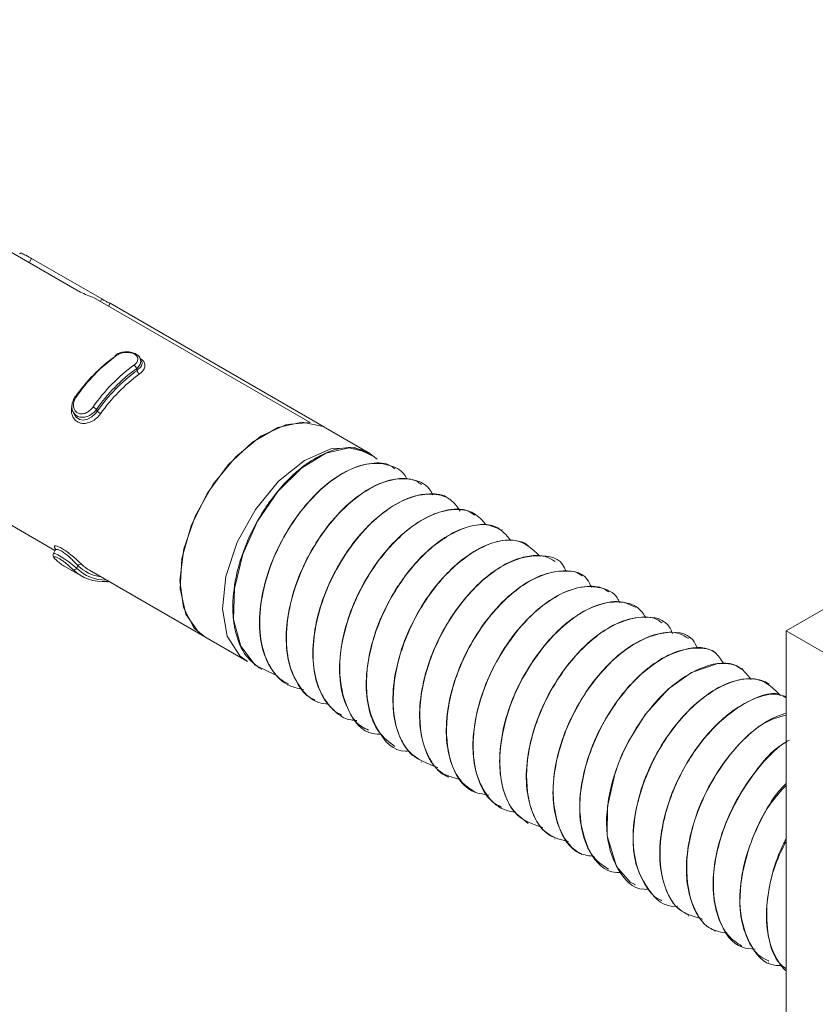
# Model space of a CAD drawing. Header units: millimetres. Extents: x -229 to 889, y -1749 to -342.
# Tile 3 of 23: x -163 to -137, y -1439 to -1407. Entities that reach past the tile are written whole.
import ezdxf

# ---------------------------------------------------------------- set-up
doc = ezdxf.new("R2010")
doc.units = ezdxf.units.MM

msp = doc.modelspace()

# ---------------------------------------------------------------- linework, layer by layer
at = {"color": 7, "linetype": 'Continuous', "lineweight": 15}
for p, q in [((-137.5, -1427.044), (-102.429, -1406.798)), ((-161.002, -1415.758), (-163.331, -1414.413)), ((-162.505, -1414.704), (-160.176, -1416.049)), ((-153.276, -1420.141), (-160.451, -1415.999)), ((-159.948, -1416.289), (-159.901, -1416.193)), ((-159.901, -1416.193), (-152.798, -1420.294)), ((-158.855, -1418.122), (-158.893, -1418.029)), ((-159.005, -1418.415), (-159.029, -1418.358)), ((-161.136, -1419.763), (-161.097, -1419.857)), ((-160.324, -1419.766), (-160.348, -1419.709)), ((-151.347, -1421.13), (-152.761, -1420.314)), ((-151.325, -1421.143), (-151.332, -1421.139)), ((-150.441, -1421.653), (-150.448, -1421.649)), ((-149.557, -1422.164), (-149.564, -1422.159)), ((-164.822, -1422.589), (-161.725, -1424.377)), ((-148.673, -1422.674), (-148.681, -1422.67)), ((-147.79, -1423.184), (-147.797, -1423.18)), ((-146.906, -1423.694), (-146.913, -1423.69)), ((-146.022, -1424.205), (-146.029, -1424.2)), ((-161.72, -1424.367), (-161.777, -1424.48)), ((-161.42, -1424.897), (-160.854, -1425.224)), ((-160.965, -1424.885), (-161.006, -1424.969)), ((-145.138, -1424.715), (-145.145, -1424.711)), ((-160.58, -1425.038), (-156.761, -1427.242)), ((-144.254, -1425.225), (-144.261, -1425.221)), ((-143.37, -1425.735), (-143.377, -1425.731)), ((-142.486, -1426.246), (-142.493, -1426.242)), ((-141.602, -1426.756), (-141.61, -1426.752)), ((-156.761, -1427.242), (-155.347, -1428.059)), ((-140.718, -1427.266), (-140.726, -1427.262)), ((-137.5, -1427.044), (-134.671, -1428.677)), ((-137.5, -1471.954), (-137.5, -1427.044)), ((-139.835, -1427.776), (-139.842, -1427.772)), ((-154.89, -1428.322), (-154.883, -1428.327)), ((-138.951, -1428.286), (-138.958, -1428.282)), ((-154.006, -1428.833), (-153.999, -1428.837)), ((-138.067, -1428.797), (-138.074, -1428.793)), ((-153.122, -1429.343), (-153.115, -1429.347)), ((-152.238, -1429.853), (-152.231, -1429.857)), ((-151.354, -1430.364), (-151.348, -1430.367)), ((-150.471, -1430.874), (-150.464, -1430.878)), ((-149.587, -1431.384), (-149.58, -1431.388)), ((-148.703, -1431.894), (-148.695, -1431.898)), ((-147.819, -1432.404), (-147.812, -1432.409)), ((-146.935, -1432.915), (-146.928, -1432.919)), ((-146.051, -1433.425), (-146.044, -1433.429)), ((-145.167, -1433.935), (-145.16, -1433.939)), ((-144.283, -1434.446), (-144.276, -1434.45)), ((-143.399, -1434.956), (-143.393, -1434.96)), ((-142.515, -1435.466), (-142.509, -1435.47)), ((-141.632, -1435.976), (-141.625, -1435.98)), ((-140.748, -1436.487), (-140.741, -1436.491)), ((-139.864, -1436.997), (-139.857, -1437.001)), ((-138.98, -1437.507), (-138.973, -1437.511)), ((-138.096, -1438.017), (-138.089, -1438.021))]:
    msp.add_line(p, q, dxfattribs=at)
at = {"color": 8, "linetype": 'Continuous', "lineweight": 15}
for p, q in [((-162.505, -1414.704), (-162.577, -1414.848)), ((-160.176, -1416.049), (-160.218, -1416.134))]:
    msp.add_line(p, q, dxfattribs=at)
at = {"color": 8, "linetype": 'Continuous', "lineweight": 15, "flags": 128}
for points in [[(-158.897, -1418.03), (-158.878, -1418.112), (-158.907, -1418.219), (-158.991, -1418.326), (-159.029, -1418.358), (-159.029, -1418.358), (-159.029, -1418.358)], [(-161.772, -1424.483), (-161.773, -1424.476), (-161.725, -1424.481), (-161.635, -1424.52), (-161.521, -1424.586), (-161.397, -1424.668), (-161.267, -1424.762), (-161.142, -1424.859), (-161.034, -1424.945), (-161.006, -1424.969), (-161.006, -1424.969), (-161.006, -1424.969)]]:
    msp.add_lwpolyline(points, dxfattribs=at)
at = {"color": 7, "linetype": 'Continuous', "lineweight": 15, "flags": 128}
for points in [[(-161.055, -1419.3), (-161.062, -1419.293), (-161.066, -1419.287), (-161.067, -1419.284), (-161.064, -1419.283), (-161.058, -1419.284), (-161.05, -1419.287), (-161.039, -1419.292), (-161.026, -1419.299)], [(-161.094, -1419.855), (-161.024, -1419.97), (-160.913, -1420.044), (-160.786, -1420.064), (-160.648, -1420.034), (-160.506, -1419.955), (-160.374, -1419.831), (-160.324, -1419.766), (-160.324, -1419.766), (-160.324, -1419.766)], [(-156.761, -1427.242), (-157.11, -1426.954), (-157.472, -1426.275), (-157.59, -1425.371), (-157.452, -1424.323), (-157.071, -1423.226), (-156.482, -1422.179), (-155.737, -1421.276), (-154.904, -1420.599), (-154.059, -1420.209), (-153.276, -1420.141)], [(-156.761, -1427.242), (-156.973, -1427.091), (-157.394, -1426.491), (-157.582, -1425.65), (-157.519, -1424.643), (-157.211, -1423.559), (-156.685, -1422.494), (-155.989, -1421.544), (-155.183, -1420.792), (-154.34, -1420.305), (-153.534, -1420.127), (-152.837, -1420.273), (-152.761, -1420.314)], [(-155.347, -1428.059), (-155.599, -1427.871), (-156.015, -1427.218), (-156.175, -1426.313), (-156.061, -1425.243), (-155.687, -1424.11), (-155.087, -1423.023), (-154.319, -1422.088), (-153.458, -1421.395), (-152.586, -1421.009), (-151.787, -1420.969), (-151.139, -1421.279), (-151.139, -1421.279)], [(-154.4, -1428.501), (-154.428, -1428.501), (-155.093, -1428.181), (-155.57, -1427.55), (-155.805, -1426.67), (-155.781, -1425.636), (-155.504, -1424.5), (-155.011, -1423.409), (-154.34, -1422.427), (-153.557, -1421.649), (-152.755, -1421.16), (-151.981, -1420.981), (-151.335, -1421.137), (-151.052, -1421.36), (-151.052, -1421.36)], [(-138.977, -1428.315), (-139.171, -1428.187), (-139.328, -1428.145), (-139.415, -1428.131), (-139.461, -1428.126), (-139.485, -1428.124), (-139.49, -1428.124), (-139.493, -1428.124), (-139.494, -1428.124), (-139.494, -1428.124), (-139.494, -1428.124), (-139.494, -1428.124), (-139.494, -1428.124), (-139.494, -1428.124), (-139.495, -1428.124), (-139.497, -1428.123), (-139.533, -1428.121), (-139.594, -1428.12), (-139.801, -1428.134), (-140.636, -1428.42), (-141.403, -1428.969), (-142.158, -1429.802), (-142.738, -1430.723), (-142.953, -1431.168), (-143.158, -1431.7), (-143.425, -1432.867), (-143.435, -1433.834), (-143.119, -1434.849), (-142.665, -1435.368), (-142.504, -1435.445)]]:
    msp.add_lwpolyline(points, dxfattribs=at)
at = {"color": 7, "linetype": 'Continuous', "lineweight": 15}
for centre, radius, start, end in [((-156.439, -1422.489), 5.61, 125.995, 145.3671), ((-156.291, -1422.57), 5.755, 125.9969, 145.3667), ((-159.696, -1417.94), 0.0415, 128.5649, 193.1126), ((-155.725, -1422.896), 5.755, 125.9969, 145.3667), ((-155.732, -1422.897), 5.61, 125.995, 145.3671), ((-155.494, -1423.163), 5.905, 126.4836, 144.8789), ((-159.198, -1418.385), 0.171, 9.2921, 58.1668), ((-158.835, -1418.385), 0.173, 190.147, 238.2246), ((-155.501, -1423.164), 5.761, 126.4832, 144.8797), ((-160.774, -1420.167), 0.626, 47.1617, 59.9696), ((-159.924, -1419.35), 0.578, 226.0978, 239.9747), ((-160.741, -1423.723), 1.357, 225.0203, 239.9619), ((-161.093, -1424.916), 0.102, 246.3563, 328.7788), ((-160.045, -1423.987), 1.374, 225.606, 271.0134), ((-160.878, -1424.937), 0.101, 66.358, 149.3414), ((-159.998, -1423.868), 1.403, 226.447, 261.7084), ((-159.905, -1423.87), 1.349, 226.2592, 239.9882), ((-160.138, -1423.985), 1.428, 225.779, 275.3606), ((-159.973, -1425.355), 0.0614, 239.1119, 274.2161)]:
    msp.add_arc(centre, radius, start, end, dxfattribs=at)
at = {"color": 8, "linetype": 'Continuous', "lineweight": 15}
for centre, radius, start, end in [((-159.703, -1417.951), 0.0475, 52.0578, 113.8254), ((-159.973, -1425.355), 0.061, 274.8483, 302.4486)]:
    msp.add_arc(centre, radius, start, end, dxfattribs=at)
at = {"color": 7, "linetype": 'Continuous', "lineweight": 15}
for points, knots in [([(-162.888, -1414.554), (-162.889, -1414.548), (-162.892, -1414.515), (-162.813, -1414.542), (-162.674, -1414.608), (-162.552, -1414.678), (-162.505, -1414.704)], [0, 0, 0, 0, 0.0811538, 0.4390932, 0.7844432, 1, 1, 1, 1]), ([(-160.451, -1415.999), (-160.461, -1415.995), (-160.548, -1415.964), (-160.719, -1415.898), (-160.895, -1415.817), (-160.979, -1415.77), (-161.002, -1415.758)], [0, 0, 0, 0, 0.050285, 0.452079, 0.854471, 1, 1, 1, 1]), ([(-160.176, -1416.049), (-160.121, -1416.08), (-160.011, -1416.142), (-159.926, -1416.182), (-159.907, -1416.19), (-159.901, -1416.193)], [0, 0, 0, 0, 0.395938, 0.791688, 1, 1, 1, 1]), ([(-159.325, -1417.802), (-159.385, -1417.804), (-159.512, -1417.807), (-159.649, -1417.857), (-159.708, -1417.9), (-159.721, -1417.909)], [0, 0, 0, 0, 0.4140223, 0.8795379, 1, 1, 1, 1]), ([(-159.108, -1418.24), (-159.097, -1418.232), (-159.053, -1418.199), (-158.998, -1418.135), (-158.97, -1418.052), (-158.985, -1417.974), (-159.041, -1417.905), (-159.137, -1417.851), (-159.267, -1417.819), (-159.414, -1417.818), (-159.559, -1417.847), (-159.635, -1417.892), (-159.673, -1417.914)], [0, 0, 0, 0, 0.0372699, 0.1498284, 0.2562792, 0.356422, 0.4534421, 0.5532027, 0.660002, 0.772424, 0.8859123, 1, 1, 1, 1]), ([(-158.91, -1418.007), (-158.912, -1417.999), (-158.926, -1417.953), (-159.007, -1417.889), (-159.14, -1417.826), (-159.259, -1417.796), (-159.322, -1417.801), (-159.325, -1417.802)], [0, 0, 0, 0, 0.059326, 0.337763, 0.648153, 0.982862, 1, 1, 1, 1]), ([(-159.005, -1418.415), (-159.005, -1418.415), (-158.971, -1418.375), (-158.894, -1418.338), (-158.844, -1418.232), (-158.83, -1418.161), (-158.855, -1418.127), (-158.857, -1418.124)], [0, 0, 0, 0, 0.000121, 0.298573, 0.630561, 0.965716, 1, 1, 1, 1]), ([(-158.891, -1418.033), (-158.872, -1418.045), (-158.803, -1418.085), (-158.747, -1418.18), (-158.739, -1418.304), (-158.8, -1418.427), (-158.886, -1418.499), (-158.926, -1418.532)], [0, 0, 0, 0, 0.09042, 0.321522, 0.559, 0.791568, 1, 1, 1, 1]), ([(-158.904, -1418.01), (-158.903, -1418.011), (-158.897, -1418.017), (-158.897, -1418.024), (-158.897, -1418.03)], [0, 0, 0, 0, 0.210173, 1, 1, 1, 1]), ([(-160.348, -1419.709), (-160.348, -1419.709), (-160.378, -1419.76), (-160.471, -1419.84), (-160.621, -1419.935), (-160.785, -1419.976), (-160.935, -1419.96), (-161.054, -1419.893), (-161.134, -1419.788), (-161.171, -1419.653), (-161.159, -1419.501), (-161.112, -1419.377), (-161.065, -1419.317), (-161.055, -1419.3), (-161.055, -1419.3)], [0, 0, 0, 0, 0.000027, 0.11222, 0.224484, 0.337098, 0.445585, 0.547543, 0.646165, 0.746789, 0.852434, 0.963251, 0.999973, 1, 1, 1, 1]), ([(-161.026, -1419.299), (-161.035, -1419.312), (-161.07, -1419.366), (-161.11, -1419.469), (-161.119, -1419.598), (-161.089, -1419.711), (-161.024, -1419.798), (-160.929, -1419.852), (-160.808, -1419.861), (-160.679, -1419.821), (-160.555, -1419.741), (-160.492, -1419.664), (-160.461, -1419.626)], [0, 0, 0, 0, 0.037296, 0.149839, 0.256298, 0.356434, 0.453452, 0.553211, 0.660004, 0.77241, 0.885922, 1, 1, 1, 1]), ([(-151.341, -1421.158), (-151.502, -1421.082), (-151.854, -1420.917), (-152.555, -1421.035), (-153.34, -1421.432), (-154.023, -1422.027), (-154.498, -1422.599), (-154.93, -1423.222), (-155.203, -1423.73), (-155.399, -1424.194), (-155.54, -1424.555), (-155.747, -1425.246), (-155.857, -1426.093), (-155.817, -1426.7), (-155.761, -1426.992), (-155.672, -1427.366), (-155.448, -1427.899), (-155.069, -1428.18), (-154.886, -1428.316)], [0, 0, 0, 0, 0.078139, 0.171686, 0.26338, 0.355951, 0.415775, 0.44955, 0.540842, 0.551334, 0.570422, 0.634291, 0.727123, 0.79109, 0.809494, 0.81882, 0.912344, 1, 1, 1, 1]), ([(-150.466, -1421.678), (-150.511, -1421.64), (-150.713, -1421.473), (-151.237, -1421.458), (-151.991, -1421.666), (-152.789, -1422.197), (-153.535, -1422.972), (-154.168, -1423.91), (-154.655, -1424.981), (-154.931, -1426.075), (-154.977, -1427.102), (-154.806, -1427.877), (-154.546, -1428.337), (-154.299, -1428.642), (-154.103, -1428.739), (-153.985, -1428.798)], [0, 0, 0, 0, 0.025772, 0.115256, 0.208122, 0.306148, 0.393234, 0.485867, 0.577602, 0.671198, 0.762953, 0.855562, 0.915598, 0.949216, 1, 1, 1, 1]), ([(-153.485, -1428.993), (-153.68, -1428.947), (-154.126, -1428.843), (-154.616, -1428.297), (-154.926, -1427.478), (-154.97, -1426.452), (-154.76, -1425.324), (-154.312, -1424.19), (-153.671, -1423.152), (-152.906, -1422.304), (-152.081, -1421.722), (-151.278, -1421.445), (-150.601, -1421.536), (-150.183, -1421.749), (-150.079, -1421.989), (-150.072, -1422.004)], [0, 0, 0, 0, 0.065979, 0.15033, 0.235548, 0.318909, 0.404089, 0.48853, 0.572367, 0.657721, 0.741205, 0.826093, 0.910961, 0.994458, 1, 1, 1, 1]), ([(-149.583, -1422.193), (-149.694, -1422.119), (-149.805, -1422.044), (-149.943, -1422.02), (-149.948, -1422.02), (-149.963, -1422.017), (-150.019, -1422.008), (-150.236, -1421.985), (-150.697, -1422.034), (-151.409, -1422.347), (-152.193, -1422.969), (-152.682, -1423.552), (-152.921, -1423.897), (-152.984, -1423.989), (-153.184, -1424.295), (-153.54, -1424.942), (-153.906, -1425.924), (-154.094, -1427.001), (-154.06, -1427.686), (-153.982, -1428.066), (-153.909, -1428.353), (-153.697, -1428.823), (-153.411, -1429.219), (-153.147, -1429.311), (-153.112, -1429.324)], [0, 0, 0, 0, 0.058934, 0.059186, 0.05961, 0.060978, 0.065786, 0.083704, 0.152608, 0.244919, 0.336873, 0.430416, 0.433737, 0.439392, 0.457688, 0.522136, 0.614961, 0.707242, 0.799515, 0.808945, 0.827703, 0.893104, 0.98571, 1, 1, 1, 1]), ([(-152.671, -1429.474), (-152.779, -1429.46), (-153.145, -1429.41), (-153.604, -1428.981), (-153.985, -1428.238), (-154.099, -1427.254), (-153.958, -1426.145), (-153.571, -1425.002), (-152.975, -1423.929), (-152.239, -1423.021), (-151.422, -1422.361), (-150.604, -1421.997), (-149.887, -1421.988), (-149.397, -1422.185), (-149.246, -1422.465), (-149.208, -1422.536)], [0, 0, 0, 0, 0.035499, 0.11987, 0.205982, 0.290323, 0.375758, 0.461524, 0.545653, 0.631703, 0.716474, 0.801426, 0.887429, 0.971523, 1, 1, 1, 1]), ([(-148.682, -1422.672), (-148.685, -1422.669), (-148.842, -1422.515), (-149.253, -1422.484), (-149.713, -1422.543), (-149.96, -1422.627), (-150.032, -1422.655), (-150.306, -1422.765), (-150.667, -1422.973), (-151.18, -1423.393), (-151.681, -1423.899), (-152.058, -1424.418), (-152.26, -1424.753), (-152.267, -1424.765), (-152.292, -1424.807), (-152.386, -1424.967), (-152.561, -1425.292), (-152.712, -1425.633), (-152.823, -1425.921), (-152.952, -1426.285), (-153.134, -1426.977), (-153.219, -1427.921), (-153.074, -1428.835), (-152.806, -1429.333), (-152.591, -1429.575), (-152.462, -1429.708), (-152.325, -1429.784), (-152.229, -1429.838)], [0, 0, 0, 0, 0.001731, 0.0958, 0.1632, 0.181483, 0.186757, 0.189451, 0.280793, 0.312695, 0.374013, 0.467049, 0.467401, 0.468085, 0.470454, 0.479183, 0.512602, 0.558628, 0.568124, 0.586913, 0.652274, 0.744555, 0.836452, 0.929951, 0.939236, 0.957629, 1, 1, 1, 1]), ([(-151.727, -1430.009), (-151.79, -1430.007), (-152.119, -1429.995), (-152.577, -1429.646), (-153.025, -1428.98), (-153.21, -1428.046), (-153.137, -1426.964), (-152.816, -1425.821), (-152.27, -1424.719), (-151.565, -1423.756), (-150.764, -1423.021), (-149.937, -1422.574), (-149.186, -1422.466), (-148.605, -1422.633), (-148.39, -1422.949), (-148.305, -1423.074)], [0, 0, 0, 0, 0.019788, 0.102922, 0.18792, 0.271995, 0.355723, 0.440817, 0.524018, 0.608761, 0.693292, 0.776629, 0.861762, 0.945233, 1, 1, 1, 1]), ([(-147.815, -1423.21), (-147.882, -1423.162), (-148.15, -1422.97), (-148.744, -1423.003), (-149.517, -1423.3), (-150.273, -1423.846), (-151.001, -1424.65), (-151.607, -1425.613), (-152.005, -1426.552), (-152.195, -1427.282), (-152.306, -1428.016), (-152.306, -1428.594), (-152.2, -1429.188), (-152.009, -1429.714), (-151.718, -1430.165), (-151.417, -1430.294), (-151.336, -1430.329)], [0, 0, 0, 0, 0.0365123, 0.1458644, 0.2275967, 0.3173864, 0.4109101, 0.5028084, 0.5881735, 0.6529891, 0.6890267, 0.7804352, 0.8124528, 0.8737113, 0.9659575, 1, 1, 1, 1]), ([(-150.912, -1430.464), (-151.007, -1430.463), (-151.508, -1430.458), (-152.078, -1429.714), (-152.393, -1428.361), (-152.09, -1426.636), (-151.269, -1424.96), (-150.24, -1423.791), (-149.274, -1423.175), (-148.495, -1422.972), (-147.837, -1423.076), (-147.559, -1423.391), (-147.431, -1423.536)], [0, 0, 0, 0, 0.029925, 0.15743, 0.285099, 0.413699, 0.540708, 0.669718, 0.754318, 0.840765, 0.926452, 1, 1, 1, 1]), ([(-150.008, -1431.02), (-150.044, -1431.023), (-150.493, -1431.054), (-151.077, -1430.411), (-151.502, -1429.159), (-151.301, -1427.462), (-150.566, -1425.757), (-149.45, -1424.35), (-148.203, -1423.555), (-147.146, -1423.426), (-146.771, -1423.872), (-146.618, -1424.054)], [0, 0, 0, 0, 0.011078, 0.138722, 0.267743, 0.396166, 0.52411, 0.653541, 0.781064, 0.910576, 1, 1, 1, 1]), ([(-146.923, -1423.711), (-147.08, -1423.635), (-147.427, -1423.469), (-148.123, -1423.582), (-148.907, -1423.974), (-149.594, -1424.568), (-150.07, -1425.138), (-150.502, -1425.76), (-150.776, -1426.265), (-150.974, -1426.73), (-151.115, -1427.091), (-151.324, -1427.78), (-151.452, -1428.735), (-151.354, -1429.678), (-151.034, -1430.443), (-150.653, -1430.73), (-150.468, -1430.87)], [0, 0, 0, 0, 0.076654, 0.17022, 0.261971, 0.354518, 0.415113, 0.448153, 0.539472, 0.55022, 0.569392, 0.632916, 0.725804, 0.81729, 0.910828, 1, 1, 1, 1]), ([(-149.038, -1431.573), (-149.387, -1431.443), (-150.095, -1431.179), (-150.581, -1429.921), (-150.496, -1428.294), (-149.85, -1426.561), (-148.787, -1425.079), (-147.542, -1424.154), (-146.372, -1423.905), (-145.899, -1424.344), (-145.673, -1424.553)], [0, 0, 0, 0, 0.12383, 0.251286, 0.377086, 0.503659, 0.630451, 0.756147, 0.883659, 1, 1, 1, 1]), ([(-161.686, -1424.355), (-161.698, -1424.342), (-161.738, -1424.302), (-161.762, -1424.252), (-161.735, -1424.224), (-161.661, -1424.232), (-161.548, -1424.279), (-161.403, -1424.366), (-161.237, -1424.489), (-161.074, -1424.627), (-160.933, -1424.755), (-160.868, -1424.816), (-160.838, -1424.844)], [0, 0, 0, 0, 0.049968, 0.160722, 0.26597, 0.365264, 0.462975, 0.565665, 0.676021, 0.789419, 0.900458, 1, 1, 1, 1]), ([(-161.715, -1424.316), (-161.715, -1424.316), (-161.718, -1424.312), (-161.706, -1424.329), (-161.718, -1424.354), (-161.723, -1424.366)], [0, 0, 0, 0, 0.019262, 0.569786, 1, 1, 1, 1]), ([(-146.044, -1424.224), (-146.08, -1424.192), (-146.175, -1424.109), (-146.434, -1424.05), (-146.88, -1424.015), (-147.546, -1424.212), (-148.172, -1424.614), (-148.679, -1425.069), (-149.17, -1425.606), (-149.74, -1426.445), (-150.23, -1427.514), (-150.509, -1428.609), (-150.559, -1429.637), (-150.39, -1430.418), (-150.132, -1430.88), (-149.884, -1431.189), (-149.687, -1431.288), (-149.566, -1431.349)], [0, 0, 0, 0, 0.020844, 0.055287, 0.113862, 0.207126, 0.29842, 0.333039, 0.392004, 0.484638, 0.576292, 0.669845, 0.761594, 0.854116, 0.914905, 0.947743, 1, 1, 1, 1]), ([(-161.776, -1424.479), (-161.776, -1424.48), (-161.787, -1424.493), (-161.79, -1424.528), (-161.785, -1424.57), (-161.764, -1424.615), (-161.735, -1424.652), (-161.709, -1424.675), (-161.7, -1424.683)], [0, 0, 0, 0, 0.009598, 0.174166, 0.328376, 0.517104, 0.844698, 1, 1, 1, 1]), ([(-161.134, -1425.009), (-161.141, -1425.002), (-161.169, -1424.974), (-161.235, -1424.913), (-161.334, -1424.827), (-161.439, -1424.743), (-161.542, -1424.671), (-161.636, -1424.617), (-161.71, -1424.59), (-161.75, -1424.594), (-161.751, -1424.625), (-161.717, -1424.663), (-161.7, -1424.683)], [0, 0, 0, 0, 0.0372896, 0.1498273, 0.256292, 0.3564286, 0.4534469, 0.5532054, 0.660004, 0.7724138, 0.8859085, 1, 1, 1, 1]), ([(-148.268, -1431.976), (-148.516, -1431.912), (-149.139, -1431.75), (-149.644, -1430.683), (-149.673, -1429.12), (-149.119, -1427.373), (-148.119, -1425.829), (-146.871, -1424.763), (-145.713, -1424.464), (-144.957, -1424.631), (-144.816, -1425.027), (-144.802, -1425.064)], [0, 0, 0, 0, 0.0855752, 0.2153564, 0.3431059, 0.4726301, 0.6009288, 0.7293719, 0.8587733, 0.9865598, 1, 1, 1, 1]), ([(-145.164, -1424.745), (-145.272, -1424.673), (-145.382, -1424.6), (-145.519, -1424.573), (-145.535, -1424.57), (-145.592, -1424.56), (-145.808, -1424.536), (-146.267, -1424.583), (-146.976, -1424.891), (-147.762, -1425.508), (-148.269, -1426.11), (-148.554, -1426.523), (-148.761, -1426.841), (-149.115, -1427.482), (-149.482, -1428.457), (-149.673, -1429.536), (-149.642, -1430.224), (-149.565, -1430.607), (-149.493, -1430.894), (-149.283, -1431.365), (-148.997, -1431.765), (-148.731, -1431.86), (-148.692, -1431.873)], [0, 0, 0, 0, 0.057434, 0.058235, 0.059712, 0.064688, 0.082739, 0.151097, 0.243458, 0.335364, 0.42891, 0.439106, 0.457812, 0.520669, 0.613454, 0.705743, 0.798027, 0.807887, 0.826785, 0.891598, 0.984247, 1, 1, 1, 1]), ([(-147.346, -1432.484), (-147.548, -1432.454), (-148.14, -1432.367), (-148.689, -1431.432), (-148.831, -1429.941), (-148.375, -1428.195), (-147.438, -1426.59), (-146.22, -1425.418), (-145.021, -1424.972), (-144.185, -1425.081), (-143.99, -1425.514), (-143.946, -1425.61)], [0, 0, 0, 0, 0.0663918, 0.1952581, 0.3225131, 0.4517777, 0.5791, 0.7077832, 0.8358907, 0.9635025, 1, 1, 1, 1]), ([(-144.263, -1425.224), (-144.266, -1425.221), (-144.397, -1425.09), (-144.864, -1425.029), (-145.579, -1425.136), (-146.436, -1425.634), (-147.224, -1426.381), (-147.849, -1427.271), (-148.36, -1428.279), (-148.696, -1429.335), (-148.796, -1430.406), (-148.666, -1431.345), (-148.339, -1432.045), (-147.951, -1432.291), (-147.805, -1432.383)], [0, 0, 0, 0, 0.001876, 0.080816, 0.191489, 0.277646, 0.380381, 0.477517, 0.539387, 0.649465, 0.74301, 0.822159, 0.933507, 1, 1, 1, 1]), ([(-143.387, -1425.748), (-143.432, -1425.717), (-143.653, -1425.561), (-144.213, -1425.532), (-145.004, -1425.79), (-145.842, -1426.384), (-146.576, -1427.191), (-147.189, -1428.17), (-147.657, -1429.267), (-147.88, -1430.319), (-147.887, -1431.287), (-147.683, -1432.12), (-147.336, -1432.7), (-146.994, -1432.849), (-146.917, -1432.883)], [0, 0, 0, 0, 0.024119, 0.119997, 0.225614, 0.312592, 0.414427, 0.501796, 0.587962, 0.697622, 0.768367, 0.856085, 0.967534, 1, 1, 1, 1]), ([(-146.455, -1433.052), (-146.597, -1433.028), (-146.994, -1432.961), (-147.466, -1432.492), (-147.821, -1431.719), (-147.909, -1430.719), (-147.743, -1429.602), (-147.333, -1428.461), (-146.72, -1427.401), (-145.973, -1426.514), (-145.152, -1425.882), (-144.339, -1425.551), (-143.635, -1425.578), (-143.172, -1425.786), (-143.038, -1426.055), (-143.012, -1426.109)], [0, 0, 0, 0, 0.046859, 0.131095, 0.216823, 0.300662, 0.385951, 0.47117, 0.555054, 0.640794, 0.724949, 0.809825, 0.895353, 0.979088, 1, 1, 1, 1]), ([(-145.562, -1433.561), (-145.87, -1433.457), (-146.542, -1433.23), (-147.031, -1432.043), (-146.986, -1430.608), (-146.583, -1429.278), (-146.018, -1428.186), (-145.301, -1427.243), (-144.493, -1426.535), (-143.669, -1426.118), (-142.93, -1426.047), (-142.391, -1426.222), (-142.206, -1426.517), (-142.144, -1426.616)], [0, 0, 0, 0, 0.108372, 0.236453, 0.36268, 0.448585, 0.532594, 0.618383, 0.703559, 0.78796, 0.87398, 0.958148, 1, 1, 1, 1]), ([(-142.503, -1426.26), (-142.632, -1426.195), (-142.982, -1426.016), (-143.677, -1426.118), (-144.426, -1426.497), (-145.195, -1427.122), (-145.929, -1428.017), (-146.524, -1429.131), (-146.886, -1430.212), (-147.027, -1431.218), (-146.946, -1432.19), (-146.637, -1432.978), (-146.231, -1433.284), (-146.049, -1433.421)], [0, 0, 0, 0, 0.063937, 0.174194, 0.260752, 0.329928, 0.449296, 0.544324, 0.628187, 0.724105, 0.804913, 0.912286, 1, 1, 1, 1]), ([(-144.717, -1434.016), (-144.952, -1433.963), (-145.567, -1433.827), (-146.088, -1432.801), (-146.153, -1431.259), (-145.629, -1429.512), (-144.648, -1427.948), (-143.409, -1426.848), (-142.236, -1426.499), (-141.451, -1426.658), (-141.291, -1427.078), (-141.266, -1427.145)], [0, 0, 0, 0, 0.079479, 0.208551, 0.335651, 0.464676, 0.592172, 0.720212, 0.84877, 0.976009, 1, 1, 1, 1]), ([(-141.627, -1426.779), (-141.667, -1426.745), (-141.842, -1426.593), (-142.354, -1426.558), (-143.078, -1426.734), (-143.921, -1427.273), (-144.64, -1428.005), (-145.29, -1428.95), (-145.788, -1429.991), (-146.088, -1431.134), (-146.139, -1432.137), (-145.958, -1433.028), (-145.627, -1433.648), (-145.263, -1433.842), (-145.148, -1433.903)], [0, 0, 0, 0, 0.0231, 0.101551, 0.207696, 0.29363, 0.39668, 0.472447, 0.570851, 0.668354, 0.761929, 0.84046, 0.949552, 1, 1, 1, 1]), ([(-143.858, -1434.515), (-144.023, -1434.495), (-144.582, -1434.428), (-145.126, -1433.542), (-145.305, -1432.079), (-144.88, -1430.335), (-143.966, -1428.713), (-142.757, -1427.508), (-141.55, -1427.019), (-140.695, -1427.098), (-140.484, -1427.526), (-140.434, -1427.626)], [0, 0, 0, 0, 0.054517, 0.184439, 0.31302, 0.44355, 0.572045, 0.702195, 0.831334, 0.960376, 1, 1, 1, 1]), ([(-140.742, -1427.291), (-140.832, -1427.234), (-141.117, -1427.054), (-141.745, -1427.098), (-142.518, -1427.422), (-143.064, -1427.84), (-143.41, -1428.175), (-143.69, -1428.472), (-144.134, -1429.037), (-144.531, -1429.717), (-144.827, -1430.385), (-145.078, -1431.111), (-145.247, -1432.022), (-145.217, -1433.03), (-144.94, -1433.837), (-144.571, -1434.286), (-144.319, -1434.417), (-144.279, -1434.438)], [0, 0, 0, 0, 0.047176, 0.149292, 0.241622, 0.325226, 0.341461, 0.369682, 0.430999, 0.519299, 0.556127, 0.605778, 0.705274, 0.788723, 0.889929, 0.982332, 1, 1, 1, 1]), ([(-139.842, -1427.773), (-139.844, -1427.772), (-139.977, -1427.647), (-140.436, -1427.578), (-141.154, -1427.685), (-141.826, -1428.075), (-142.361, -1428.51), (-142.718, -1428.879), (-142.994, -1429.225), (-143.191, -1429.494), (-143.519, -1429.99), (-143.948, -1430.836), (-144.278, -1431.932), (-144.377, -1432.946), (-144.251, -1433.884), (-143.925, -1434.59), (-143.534, -1434.84), (-143.386, -1434.935)], [0, 0, 0, 0, 0.000814, 0.080099, 0.190247, 0.277193, 0.314797, 0.382674, 0.410039, 0.425417, 0.464786, 0.553794, 0.649226, 0.741709, 0.820972, 0.932143, 1, 1, 1, 1]), ([(-142.944, -1435.05), (-143.057, -1435.047), (-143.575, -1435.034), (-144.146, -1434.265), (-144.437, -1432.89), (-144.113, -1431.161), (-143.275, -1429.494), (-142.104, -1428.192), (-140.872, -1427.564), (-139.939, -1427.554), (-139.665, -1427.987), (-139.581, -1428.12)], [0, 0, 0, 0, 0.0362458, 0.1654115, 0.2944692, 0.424728, 0.5532184, 0.6837547, 0.8124076, 0.942229, 1, 1, 1, 1]), ([(-142.05, -1435.601), (-142.101, -1435.604), (-142.565, -1435.63), (-143.148, -1434.966), (-143.55, -1433.691), (-143.327, -1431.988), (-142.574, -1430.288), (-141.448, -1428.898), (-140.202, -1428.131), (-139.163, -1428.027), (-138.806, -1428.476), (-138.664, -1428.654)], [0, 0, 0, 0, 0.015892, 0.143535, 0.27233, 0.400852, 0.528627, 0.658063, 0.785515, 0.914894, 1, 1, 1, 1]), ([(-141.103, -1436.164), (-141.107, -1436.164), (-141.531, -1436.221), (-142.134, -1435.648), (-142.642, -1434.481), (-142.524, -1432.813), (-141.861, -1431.092), (-140.786, -1429.624), (-139.539, -1428.724), (-138.374, -1428.504), (-137.911, -1428.962), (-137.69, -1429.181)], [0, 0, 0, 0, 0.001197, 0.126228, 0.253144, 0.378574, 0.504513, 0.630992, 0.756152, 0.883215, 1, 1, 1, 1]), ([(-138.078, -1428.801), (-138.128, -1428.771), (-138.267, -1428.687), (-138.648, -1428.604), (-139.247, -1428.667), (-140.061, -1429.069), (-140.897, -1429.79), (-141.575, -1430.696), (-142.103, -1431.692), (-142.458, -1432.71), (-142.605, -1433.757), (-142.534, -1434.757), (-142.196, -1435.478), (-141.853, -1435.9), (-141.642, -1435.962), (-141.627, -1435.967)], [0, 0, 0, 0, 0.025554, 0.072122, 0.167333, 0.25746, 0.360123, 0.465199, 0.53167, 0.628451, 0.722757, 0.803832, 0.916309, 0.994138, 1, 1, 1, 1]), ([(-140.275, -1436.591), (-140.549, -1436.514), (-141.196, -1436.333), (-141.702, -1435.224), (-141.706, -1433.645), (-141.135, -1431.904), (-140.112, -1430.358), (-138.895, -1429.374), (-137.926, -1429.006), (-137.573, -1429.217), (-137.5, -1429.26)], [0, 0, 0, 0, 0.105894, 0.249733, 0.391336, 0.534741, 0.677063, 0.819247, 0.962769, 1, 1, 1, 1]), ([(-137.5, -1429.218), (-137.626, -1429.183), (-137.973, -1429.085), (-138.658, -1429.295), (-139.235, -1429.652), (-139.589, -1429.946), (-139.867, -1430.199), (-140.289, -1430.662), (-140.856, -1431.474), (-141.36, -1432.516), (-141.66, -1433.653), (-141.724, -1434.698), (-141.532, -1435.614), (-141.172, -1436.224), (-140.835, -1436.407), (-140.733, -1436.462)], [0, 0, 0, 0, 0.059935, 0.164233, 0.25876, 0.273387, 0.298012, 0.365358, 0.441473, 0.549896, 0.650565, 0.743437, 0.844013, 0.95307, 1, 1, 1, 1]), ([(-139.457, -1437.059), (-139.647, -1437.026), (-140.224, -1436.924), (-140.749, -1435.973), (-140.869, -1434.469), (-140.391, -1432.716), (-139.443, -1431.145), (-138.37, -1430.073), (-137.738, -1429.897), (-137.5, -1429.831)], [0, 0, 0, 0, 0.081181, 0.245873, 0.408311, 0.573334, 0.735992, 0.900095, 1, 1, 1, 1]), ([(-137.502, -1429.765), (-137.709, -1429.839), (-138.144, -1429.995), (-138.908, -1430.596), (-139.629, -1431.438), (-140.237, -1432.486), (-140.65, -1433.57), (-140.83, -1434.627), (-140.791, -1435.602), (-140.516, -1436.375), (-140.169, -1436.854), (-139.897, -1436.957), (-139.852, -1436.975)], [0, 0, 0, 0, 0.090638, 0.18968, 0.322745, 0.422304, 0.534902, 0.654119, 0.748175, 0.866226, 0.977665, 1, 1, 1, 1]), ([(-138.531, -1437.587), (-138.675, -1437.577), (-139.219, -1437.538), (-139.78, -1436.706), (-140.011, -1435.287), (-139.633, -1433.533), (-138.756, -1431.948), (-137.939, -1430.94), (-137.518, -1430.745), (-137.5, -1430.736)], [0, 0, 0, 0, 0.066959, 0.251916, 0.435759, 0.622013, 0.805408, 0.991561, 1, 1, 1, 1]), ([(-137.394, -1430.66), (-137.441, -1430.685), (-137.728, -1430.838), (-138.305, -1431.415), (-138.994, -1432.322), (-139.571, -1433.481), (-139.835, -1434.423), (-139.915, -1435.115), (-139.934, -1435.715), (-139.825, -1436.444), (-139.492, -1437.14), (-139.129, -1437.38), (-138.967, -1437.487)], [0, 0, 0, 0, 0.022739, 0.138048, 0.281365, 0.400835, 0.550124, 0.601014, 0.648715, 0.772947, 0.899197, 1, 1, 1, 1]), ([(-137.5, -1432.098), (-137.581, -1432.18), (-137.893, -1432.498), (-138.343, -1433.276), (-138.8, -1434.318), (-139.04, -1435.406), (-139.056, -1436.42), (-138.823, -1437.248), (-138.481, -1437.794), (-138.172, -1437.935), (-138.075, -1437.979)], [0, 0, 0, 0, 0.048975, 0.188589, 0.337839, 0.489135, 0.635647, 0.788066, 0.933172, 1, 1, 1, 1]), ([(-137.659, -1438.127), (-137.736, -1438.128), (-138.219, -1438.134), (-138.79, -1437.419), (-139.137, -1436.086), (-138.85, -1434.39), (-138.229, -1432.948), (-137.674, -1432.349), (-137.5, -1432.161)], [0, 0, 0, 0, 0.040165, 0.254955, 0.470575, 0.687172, 0.901472, 1, 1, 1, 1]), ([(-137.5, -1433.928), (-137.54, -1434.005), (-137.764, -1434.433), (-138.029, -1435.251), (-138.191, -1436.322), (-138.114, -1437.288), (-137.838, -1437.911), (-137.608, -1438.223), (-137.511, -1438.298), (-137.5, -1438.307)], [0, 0, 0, 0, 0.047369, 0.261775, 0.464941, 0.680485, 0.892413, 0.987161, 1, 1, 1, 1]), ([(-137.5, -1438.241), (-137.575, -1438.186), (-137.878, -1437.961), (-138.129, -1437.192), (-138.175, -1436.055), (-137.954, -1434.918), (-137.625, -1434.253), (-137.5, -1434)], [0, 0, 0, 0, 0.083723, 0.338774, 0.588497, 0.843611, 1, 1, 1, 1])]:
    msp.add_open_spline(points, degree=3, knots=knots, dxfattribs=at)
at = {"color": 8, "linetype": 'Continuous', "lineweight": 15}
for points, knots in [([(-160.213, -1419.85), (-160.232, -1419.875), (-160.294, -1419.955), (-160.425, -1420.067), (-160.598, -1420.153), (-160.769, -1420.183), (-160.927, -1420.155), (-161.065, -1420.065), (-161.158, -1419.914), (-161.194, -1419.743), (-161.168, -1419.631), (-161.158, -1419.586)], [0, 0, 0, 0, 0.057726, 0.185708, 0.307313, 0.422047, 0.534952, 0.65362, 0.781123, 0.912153, 1, 1, 1, 1]), ([(-160.965, -1424.885), (-160.965, -1424.885), (-160.982, -1424.855), (-161.046, -1424.803), (-161.155, -1424.684), (-161.289, -1424.56), (-161.425, -1424.451), (-161.547, -1424.377), (-161.641, -1424.343), (-161.702, -1424.341), (-161.711, -1424.361), (-161.715, -1424.369)], [0, 0, 0, 0, 0.0000513, 0.1263213, 0.2667708, 0.4085553, 0.5443572, 0.6696502, 0.789405, 0.9126912, 1, 1, 1, 1])]:
    msp.add_open_spline(points, degree=3, knots=knots, dxfattribs=at)

doc.saveas('drawing.dxf')
